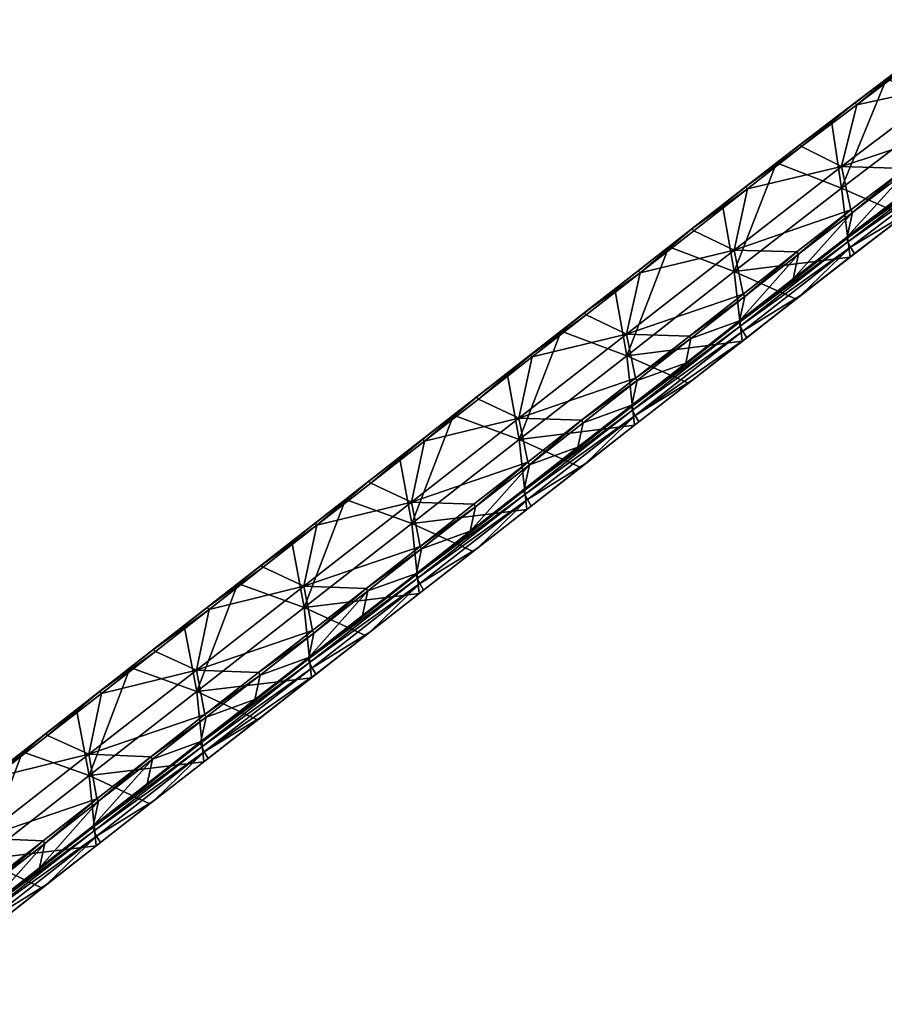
# Model space of a CAD drawing. Header units: millimetres. Extents: x 93711086 to 93775423, y 1247239064 to 1247319365.
# Tile 15 of 256: x 93749926 to 93753161, y 1247254660 to 1247258343. Entities that reach past the tile are written whole.
import ezdxf

# ---------------------------------------------------------------- set-up
doc = ezdxf.new("R2010")
doc.units = ezdxf.units.MM
doc.layers.add('SVV_Betong', color=7, linetype='Continuous')

# ---------------------------------------------------------------- blocks, each defined once
blk = doc.blocks.new('1219a8cb-97fc-4d6e-b134-5a7738882d6d')
at = {"color": 0, "transparency": 16777216}
mesh = blk.add_polyface(dxfattribs=at)
corners = [(93752641.9, 1247257718, 6795.8), (93752844.4, 1247257875.2, 6765.9), (93752856.6, 1247257884, 6286), (93753050.8, 1247258031.9, 6736.1), (93753257.5, 1247258187.8, 6706.2), (93753263.8, 1247258192.8, 6227), (93752963.5, 1247257964.8, 5792.5), (93753169.6, 1247258121.3, 5762.6), (93753001.3, 1247257712.7, 5806.8), (93753225.9, 1247257686, 6121.3), (93753451.1, 1247257931.9, 6706.2), (93753246.3, 1247257777.3, 6736.1), (93753445.4, 1247257941.4, 6716.2), (93753240.5, 1247257786.7, 6746.1), (93753001.1, 1247257793.7, 6767.5), (93753036, 1247257631.6, 6775.9), (93753407.1, 1247258100.6, 6708.4), (93753057.8, 1247258024.6, 6746.1), (93752851.4, 1247257868, 6775.9), (93752649, 1247257710.8, 6805.7), (93753264.4, 1247258180.5, 6716.2), (93753468, 1247258335.6, 6686), (93753461, 1247258342.9, 6676.1), (93752757.5, 1247257807.4, 5822.3), (93752555.1, 1247257650, 5852.2), (93753372.8, 1247258276, 5732.6), (93753405.8, 1247258020.3, 5747.6), (93753235.7, 1247257610.3, 5792.5), (93753439.3, 1247257764.9, 5762.6), (93753432.5, 1247257821.6, 6009), (93753428.5, 1247257834.7, 6049.5), (93753020.7, 1247257524.7, 6109.3)]
mesh.append_faces([[corners[k] for k in face] for face in [(0, 1, 2, 0), (3, 4, 5, 3), (6, 7, 8, 6), (9, 10, 11, 9), (13, 14, 15, 13), (16, 17, 14, 16), (17, 18, 14, 17), (18, 19, 14, 18), (20, 17, 16, 20), (3, 2, 1, 3), (22, 5, 4, 22), (5, 6, 2, 5), (2, 3, 5, 2), (6, 23, 2, 6), (23, 24, 2, 23), (7, 6, 5, 7), (25, 7, 5, 25), (6, 8, 23, 6), (25, 26, 7, 25), (8, 7, 26, 8)]], dxfattribs={"color": 0})
mesh.append_faces([[corners[k] for k in face] for face in [(11, 12, 13, 11), (14, 12, 16, 14), (18, 3, 1, 18), (0, 18, 1, 0), (17, 4, 3, 17), (20, 22, 4, 20), (27, 26, 28, 27)]], dxfattribs={"vtx0": -1, "color": 0})
mesh.append_faces([[corners[k] for k in face] for face in [(11, 10, 12, 11), (14, 13, 12, 14), (18, 17, 3, 18), (0, 19, 18, 0), (17, 20, 4, 17), (20, 21, 22, 20), (27, 8, 26, 27), (29, 30, 31, 29)]], dxfattribs={"vtx2": -1, "vtx3": -1, "color": 0})
mesh = blk.add_polyface(dxfattribs=at)
corners = [(93752437.6, 1247257150.1, 6855.5), (93752417.9, 1247257058.6, 6240.7), (93752619.3, 1247257216, 6210.8), (93752638.9, 1247257307.5, 6825.6), (93752820.3, 1247257373.8, 6180.9), (93752839.9, 1247257465.3, 6795.8), (93752431.7, 1247257159.5, 6865.4), (93752633.1, 1247257316.9, 6835.6), (93752834, 1247257474.7, 6805.7), (93752598.6, 1247257480.6, 6827), (93752649, 1247257710.8, 6805.7), (93753001.1, 1247257793.7, 6767.5), (93752448.5, 1247257553.4, 6835.6), (93752247.2, 1247257396, 6865.4), (93752441.4, 1247257560.5, 6825.6), (93752641.9, 1247257718, 6795.8), (93752453.9, 1247257570.5, 6345.5), (93752856.6, 1247257884, 6286), (93752555.1, 1247257650, 5852.2), (93752354.5, 1247257492.7, 5882.1), (93752599.2, 1247257400.5, 5866.1), (93752757.5, 1247257807.4, 5822.3), (93753001.3, 1247257712.7, 5806.8), (93752629.6, 1247257140.4, 5882.1), (93752197.2, 1247257086.2, 5925.8), (93752830.8, 1247257298.1, 5852.2), (93752428.2, 1247256983, 5911.9), (93752444.7, 1247256995.8, 6090.7), (93752646.1, 1247257153.2, 6060.8), (93752847.3, 1247257311, 6031), (93752631.7, 1247257177.5, 6091.6), (93752617.8, 1247257210, 6169), (93752214.8, 1247256895.4, 6228.7), (93752622, 1247257197, 6128.4), (93752219, 1247256882.3, 6188.1)]
mesh.append_faces([[corners[k] for k in face] for face in [(8, 9, 7, 8), (10, 9, 11, 10), (10, 12, 9, 10), (12, 13, 9, 12), (15, 16, 14, 15), (16, 15, 17, 16), (18, 16, 17, 18), (18, 19, 16, 18), (18, 20, 19, 18), (20, 23, 24, 20), (25, 23, 20, 25), (23, 26, 24, 23), (28, 29, 30, 28), (31, 1, 32, 31), (2, 1, 31, 2), (4, 2, 31, 4)]], dxfattribs={"color": 0})
mesh.append_faces([[corners[k] for k in face] for face in [(0, 2, 3, 0), (2, 5, 3, 2), (6, 3, 7, 6), (3, 8, 7, 3), (14, 10, 15, 14), (20, 21, 22, 20), (27, 23, 28, 27), (23, 29, 28, 23)]], dxfattribs={"vtx0": -1, "color": 0})
mesh.append_faces([[corners[k] for k in face] for face in [(0, 1, 2, 0), (2, 4, 5, 2), (6, 0, 3, 6), (3, 5, 8, 3), (14, 12, 10, 14), (20, 18, 21, 20), (27, 26, 23, 27), (23, 25, 29, 23), (30, 33, 34, 30), (33, 31, 32, 33)]], dxfattribs={"vtx2": -1, "vtx3": -1, "color": 0})
mesh = blk.add_polyface(dxfattribs=at)
corners = [(93753225.9, 1247257686, 6121.3), (93753246.3, 1247257777.3, 6736.1), (93753022.3, 1247257530.7, 6151.1), (93752847.3, 1247257311, 6031), (93753049.1, 1247257467.9, 6001.1), (93753034.7, 1247257492.2, 6031.9), (93753041.9, 1247257622.2, 6765.9), (93752820.3, 1247257373.8, 6180.9), (93752839.9, 1247257465.3, 6795.8), (93753240.5, 1247257786.7, 6746.1), (93753036, 1247257631.6, 6775.9), (93752834, 1247257474.7, 6805.7), (93752598.6, 1247257480.6, 6827), (93753001.1, 1247257793.7, 6767.5), (93753032.6, 1247257455.1, 5822.3), (93752599.2, 1247257400.5, 5866.1), (93753001.3, 1247257712.7, 5806.8), (93753235.7, 1247257610.3, 5792.5), (93752830.8, 1247257298.1, 5852.2), (93753252.3, 1247257623, 5971.3), (93753439.3, 1247257764.9, 5762.6), (93753456, 1247257777.5, 5941.4), (93753441.9, 1247257802, 5972.2), (93752631.7, 1247257177.5, 6091.6), (93752617.8, 1247257210, 6169), (93753020.7, 1247257524.7, 6109.3), (93753428.5, 1247257834.7, 6049.5), (93753024.9, 1247257511.7, 6068.7), (93752622, 1247257197, 6128.4), (93753432.5, 1247257821.6, 6009)]
mesh.append_faces([[corners[k] for k in face] for face in [(0, 1, 2, 0), (3, 4, 5, 3), (2, 1, 6, 2), (14, 15, 16, 14), (17, 14, 16, 17), (14, 18, 15, 14), (19, 5, 4, 19), (19, 21, 22, 19), (23, 3, 5, 23), (19, 22, 5, 19), (7, 24, 25, 7), (26, 0, 25, 26), (2, 7, 25, 2), (0, 2, 25, 0)]], dxfattribs={"color": 0})
mesh.append_faces([[corners[k] for k in face] for face in [(7, 6, 8, 7), (6, 9, 10, 6), (8, 10, 11, 8), (12, 10, 13, 12), (14, 19, 4, 14), (18, 4, 3, 18), (17, 21, 19, 17), (5, 28, 23, 5), (27, 24, 28, 27), (22, 27, 5, 22), (29, 25, 27, 29)]], dxfattribs={"vtx0": -1, "color": 0})
mesh.append_faces([[corners[k] for k in face] for face in [(7, 2, 6, 7), (6, 1, 9, 6), (8, 6, 10, 8), (12, 11, 10, 12), (14, 17, 19, 14), (18, 14, 4, 18), (17, 20, 21, 17), (5, 27, 28, 5), (27, 25, 24, 27), (22, 29, 27, 22)]], dxfattribs={"vtx2": -1, "vtx3": -1, "color": 0})
mesh = blk.add_polyface(dxfattribs=at)
corners = [(93752034.4, 1247256835.6, 6915.2), (93752216.3, 1247256901.4, 6270.5), (93752236, 1247256992.9, 6885.3), (93752417.9, 1247257058.6, 6240.7), (93752437.6, 1247257150.1, 6855.5), (93752028.6, 1247256845, 6925.1), (93752230.1, 1247257002.3, 6895.3), (93752431.7, 1247257159.5, 6865.4), (93752196.5, 1247257166.2, 6886.6), (93752598.6, 1247257480.6, 6827), (93752247.2, 1247257396, 6865.4), (93752633.1, 1247257316.9, 6835.6), (93752045.5, 1247257238.7, 6895.3), (93752448.5, 1247257553.4, 6835.6), (93752441.4, 1247257560.5, 6825.6), (93752240.2, 1247257403.2, 6855.5), (93752038.4, 1247257245.9, 6885.3), (93752051.7, 1247257256.2, 6405.2), (93752453.9, 1247257570.5, 6345.5), (93752153.3, 1247257335.4, 5911.9), (93752354.5, 1247257492.7, 5882.1), (93752197.2, 1247257086.2, 5925.8), (93752599.2, 1247257400.5, 5866.1), (93752428.2, 1247256983, 5911.9), (93752226.7, 1247256825.7, 5941.8), (93752041.6, 1247256681.3, 6150.4), (93752243.1, 1247256838.6, 6120.5), (93752444.7, 1247256995.8, 6090.7), (93752228.7, 1247256862.9, 6151.3), (93752646.1, 1247257153.2, 6060.8), (93752631.7, 1247257177.5, 6091.6), (93752014.8, 1247256744.1, 6300.4), (93752214.8, 1247256895.4, 6228.7), (93752219, 1247256882.3, 6188.1), (93751816, 1247256567.6, 6247.8), (93751811.8, 1247256580.7, 6288.4), (93752622, 1247257197, 6128.4)]
mesh.append_faces([[corners[k] for k in face] for face in [(7, 8, 6, 7), (9, 10, 8, 9), (10, 12, 8, 10), (15, 17, 16, 15), (18, 19, 17, 18), (20, 19, 18, 20), (23, 24, 21, 23), (26, 28, 25, 26), (26, 27, 28, 26), (1, 31, 32, 1), (3, 1, 32, 3)]], dxfattribs={"color": 0})
mesh.append_faces([[corners[k] for k in face] for face in [(0, 1, 2, 0), (2, 3, 4, 2), (5, 2, 6, 5), (6, 4, 7, 6), (8, 11, 9, 8), (10, 14, 15, 10), (16, 10, 15, 16), (17, 14, 18, 17), (21, 20, 22, 21), (25, 24, 26, 25), (26, 23, 27, 26), (28, 29, 30, 28), (30, 33, 28, 30), (36, 32, 33, 36)]], dxfattribs={"vtx0": -1, "color": 0})
mesh.append_faces([[corners[k] for k in face] for face in [(2, 1, 3, 2), (6, 2, 4, 6), (8, 7, 11, 8), (10, 13, 14, 10), (17, 15, 14, 17), (21, 19, 20, 21), (26, 24, 23, 26), (28, 27, 29, 28), (28, 33, 34, 28), (33, 32, 35, 33)]], dxfattribs={"vtx2": -1, "vtx3": -1, "color": 0})
mesh = blk.add_polyface(dxfattribs=at)
corners = [(93752034.4, 1247256835.6, 6915.2), (93752014.8, 1247256744.1, 6300.4), (93752216.3, 1247256901.4, 6270.5), (93751833, 1247256678.2, 6945.1), (93752028.6, 1247256845, 6925.1), (93752236, 1247256992.9, 6885.3), (93751794.1, 1247256852.1, 6946.2), (93751827.1, 1247256687.6, 6955), (93752230.1, 1247257002.3, 6895.3), (93752196.5, 1247257166.2, 6886.6), (93751843.9, 1247257081.4, 6925.1), (93751441.1, 1247256766.7, 6984.8), (93751391.8, 1247256538, 7005.8), (93751642.5, 1247256924, 6955), (93752045.5, 1247257238.7, 6895.3), (93751836.9, 1247257088.5, 6915.2), (93751635.5, 1247256931.2, 6945.1), (93751434, 1247256773.8, 6974.9), (93752038.4, 1247257245.9, 6885.3), (93752247.2, 1247257396, 6865.4), (93751649.3, 1247256942, 6464.8), (93752051.7, 1247257256.2, 6405.2), (93751750, 1247257020.7, 5971.6), (93751347.1, 1247256706, 6031.3), (93751246.9, 1247256627.8, 6524.4), (93752153.3, 1247257335.4, 5911.9), (93751951.6, 1247257178, 5941.8), (93751548.6, 1247256863.4, 6001.5), (93751795, 1247256772.3, 5985.3), (93752197.2, 1247257086.2, 5925.8), (93752226.7, 1247256825.7, 5941.8), (93752025.2, 1247256668.4, 5971.6)]
mesh.append_faces([[corners[k] for k in face] for face in [(4, 6, 7, 4), (10, 6, 9, 10), (6, 11, 12, 6), (10, 13, 6, 10), (13, 11, 6, 13), (14, 10, 9, 14), (15, 20, 16, 15), (22, 20, 21, 22), (20, 23, 24, 20), (25, 26, 21, 25), (22, 27, 20, 22), (27, 23, 20, 27), (26, 22, 21, 26), (22, 28, 27, 22), (25, 29, 26, 25), (30, 28, 29, 30), (30, 31, 28, 30)]], dxfattribs={"color": 0})
mesh.append_faces([[corners[k] for k in face] for face in [(6, 8, 9, 6), (13, 15, 16, 13), (11, 16, 17, 11), (15, 14, 18, 15), (20, 18, 21, 20), (24, 16, 20, 24), (28, 26, 29, 28)]], dxfattribs={"vtx0": -1, "color": 0})
mesh.append_faces([[corners[k] for k in face] for face in [(0, 1, 2, 0), (3, 0, 4, 3), (4, 0, 5, 4), (6, 4, 8, 6), (13, 10, 15, 13), (11, 13, 16, 11), (15, 10, 14, 15), (18, 14, 19, 18), (20, 15, 18, 20), (28, 22, 26, 28)]], dxfattribs={"vtx2": -1, "vtx3": -1, "color": 0})
mesh = blk.add_polyface(dxfattribs=at)
corners = [(93751228.5, 1247256206.2, 7034.6), (93751208.9, 1247256114.7, 6419.8), (93751410.4, 1247256272, 6389.9), (93751430, 1247256363.5, 7004.8), (93751611.9, 1247256429.4, 6360.1), (93751222.7, 1247256215.6, 7044.6), (93751424.2, 1247256372.9, 7014.7), (93751631.5, 1247256520.9, 6974.9), (93751625.7, 1247256530.3, 6984.8), (93751391.8, 1247256538, 7005.8), (93750989.5, 1247256223.8, 7065.4), (93751441.1, 1247256766.7, 6984.8), (93751239.6, 1247256609.3, 7014.7), (93751038.1, 1247256452, 7044.6), (93751434, 1247256773.8, 6974.9), (93751232.5, 1247256616.5, 7004.8), (93751246.9, 1247256627.8, 6524.4), (93751635.5, 1247256931.2, 6945.1), (93751347.1, 1247256706, 6031.3), (93751145.6, 1247256548.7, 6061.2), (93751392.9, 1247256458.2, 6044.9), (93751420.7, 1247256196.4, 6061.2), (93750990.8, 1247256144.2, 6104.5), (93751548.6, 1247256863.4, 6001.5), (93751622.2, 1247256353.7, 6031.3), (93751219.3, 1247256039, 6091), (93751437.2, 1247256209.2, 6240), (93751235.7, 1247256051.9, 6269.8), (93751638.7, 1247256366.6, 6210.1), (93751422.8, 1247256233.5, 6270.7), (93751019.8, 1247255918.9, 6330.4), (93751005.9, 1247255951.4, 6407.8), (93751408.9, 1247256266, 6348.1), (93751413.1, 1247256253, 6307.5), (93751010.1, 1247255938.3, 6367.2)]
mesh.append_faces([[corners[k] for k in face] for face in [(8, 9, 6, 8), (11, 12, 9, 11), (12, 13, 9, 12), (14, 16, 15, 14), (18, 19, 16, 18), (18, 20, 19, 18), (21, 22, 20, 21), (24, 21, 20, 24), (21, 25, 22, 21), (27, 26, 29, 27), (27, 29, 30, 27), (1, 31, 32, 1), (4, 2, 32, 4), (2, 1, 32, 2)]], dxfattribs={"color": 0})
mesh.append_faces([[corners[k] for k in face] for face in [(0, 2, 3, 0), (5, 3, 6, 5), (10, 6, 9, 10), (12, 14, 15, 12), (25, 26, 27, 25), (21, 28, 26, 21), (29, 34, 30, 29), (33, 31, 34, 33)]], dxfattribs={"vtx0": -1, "color": 0})
mesh.append_faces([[corners[k] for k in face] for face in [(0, 1, 2, 0), (3, 2, 4, 3), (5, 0, 3, 5), (6, 3, 7, 6), (10, 5, 6, 10), (12, 11, 14, 12), (16, 14, 17, 16), (20, 18, 23, 20), (25, 21, 26, 25), (21, 24, 28, 21), (29, 33, 34, 29), (33, 32, 31, 33)]], dxfattribs={"vtx2": -1, "vtx3": -1, "color": 0})
mesh = blk.add_polyface(dxfattribs=at)
corners = [(93751833, 1247256678.2, 6945.1), (93751813.4, 1247256586.7, 6330.2), (93752014.8, 1247256744.1, 6300.4), (93752034.4, 1247256835.6, 6915.2), (93751430, 1247256363.5, 7004.8), (93751611.9, 1247256429.4, 6360.1), (93751631.5, 1247256520.9, 6974.9), (93752028.6, 1247256845, 6925.1), (93751827.1, 1247256687.6, 6955), (93751424.2, 1247256372.9, 7014.7), (93751625.7, 1247256530.3, 6984.8), (93751391.8, 1247256538, 7005.8), (93751794.1, 1247256852.1, 6946.2), (93751795, 1247256772.3, 5985.3), (93751823.7, 1247256511.1, 6001.5), (93751392.9, 1247256458.2, 6044.9), (93751548.6, 1247256863.4, 6001.5), (93752025.2, 1247256668.4, 5971.6), (93751622.2, 1247256353.7, 6031.3), (93752041.6, 1247256681.3, 6150.4), (93751840.2, 1247256523.9, 6180.3), (93751638.7, 1247256366.6, 6210.1), (93752226.7, 1247256825.7, 5941.8), (93751422.8, 1247256233.5, 6270.7), (93751437.2, 1247256209.2, 6240), (93751825.7, 1247256548.2, 6211), (93752228.7, 1247256862.9, 6151.3), (93751811.8, 1247256580.7, 6288.4), (93752214.8, 1247256895.4, 6228.7), (93751408.9, 1247256266, 6348.1), (93751816, 1247256567.6, 6247.8), (93751413.1, 1247256253, 6307.5), (93752219, 1247256882.3, 6188.1)]
mesh.append_faces([[corners[k] for k in face] for face in [(13, 14, 15, 13), (17, 14, 13, 17), (14, 18, 15, 14), (21, 23, 24, 21), (21, 20, 25, 21), (20, 19, 25, 20), (21, 25, 23, 21), (19, 26, 25, 19), (2, 27, 28, 2), (27, 5, 29, 27), (2, 1, 27, 2), (1, 5, 27, 1)]], dxfattribs={"color": 0})
mesh.append_faces([[corners[k] for k in face] for face in [(0, 2, 3, 0), (4, 5, 6, 4), (5, 0, 6, 5), (0, 7, 8, 0), (9, 6, 10, 9), (6, 8, 10, 6), (11, 8, 12, 11), (15, 16, 13, 15), (14, 19, 20, 14), (18, 20, 21, 18), (25, 31, 23, 25), (30, 29, 31, 30), (26, 30, 25, 26), (32, 27, 30, 32)]], dxfattribs={"vtx0": -1, "color": 0})
mesh.append_faces([[corners[k] for k in face] for face in [(0, 1, 2, 0), (5, 1, 0, 5), (6, 0, 8, 6), (11, 10, 8, 11), (14, 17, 19, 14), (18, 14, 20, 18), (19, 17, 22, 19), (25, 30, 31, 25), (30, 27, 29, 30)]], dxfattribs={"vtx2": -1, "vtx3": -1, "color": 0})
mesh = blk.add_polyface(dxfattribs=at)
corners = [(93751007.4, 1247255957.4, 6449.7), (93751208.9, 1247256114.7, 6419.8), (93751228.5, 1247256206.2, 7034.6), (93751027.1, 1247256048.9, 7064.5), (93751222.7, 1247256215.6, 7044.6), (93751021.2, 1247256058.3, 7074.4), (93750989.5, 1247256223.8, 7065.4), (93751038.1, 1247256452, 7044.6), (93751391.8, 1247256538, 7005.8), (93750635.1, 1247256137.3, 7104.3), (93750587.2, 1247255909.7, 7125), (93750433.6, 1247255980, 7134.1), (93750836.6, 1247256294.7, 7074.4), (93751239.6, 1247256609.3, 7014.7), (93751232.5, 1247256616.5, 7004.8), (93751031, 1247256459.2, 7034.6), (93750426.5, 1247255987.2, 7124.2), (93750628, 1247256144.5, 7094.3), (93750829.5, 1247256301.8, 7064.5), (93750442.1, 1247255999.4, 6643.6), (93750844.5, 1247256313.6, 6584), (93751246.9, 1247256627.8, 6524.4), (93750944.1, 1247256391.4, 6091), (93750541.2, 1247256076.7, 6150.7), (93750742.7, 1247256234, 6120.9), (93751145.6, 1247256548.7, 6061.2), (93750990.8, 1247256144.2, 6104.5), (93751392.9, 1247256458.2, 6044.9), (93750588.6, 1247255830.2, 6164.1), (93751219.3, 1247256039, 6091), (93751017.8, 1247255881.7, 6120.9), (93751005.9, 1247255951.4, 6407.8)]
mesh.append_faces([[corners[k] for k in face] for face in [(4, 6, 5, 4), (7, 6, 8, 7), (6, 9, 10, 6), (9, 11, 10, 9), (7, 12, 6, 7), (12, 9, 6, 12), (17, 19, 16, 17), (15, 20, 18, 15), (22, 20, 21, 22), (20, 23, 19, 20), (22, 24, 20, 22), (24, 23, 20, 24), (25, 22, 21, 25), (22, 26, 24, 22), (29, 30, 26, 29), (1, 0, 31, 1)]], dxfattribs={"color": 0})
mesh.append_faces([[corners[k] for k in face] for face in [(0, 2, 3, 0), (3, 4, 5, 3), (10, 5, 6, 10), (7, 14, 15, 7), (16, 9, 17, 16), (17, 12, 18, 17), (18, 7, 15, 18), (20, 14, 21, 20), (19, 18, 20, 19), (26, 25, 27, 26), (28, 24, 26, 28)]], dxfattribs={"vtx0": -1, "color": 0})
mesh.append_faces([[corners[k] for k in face] for face in [(0, 1, 2, 0), (3, 2, 4, 3), (7, 13, 14, 7), (17, 9, 12, 17), (18, 12, 7, 18), (20, 15, 14, 20), (19, 17, 18, 19), (26, 22, 25, 26)]], dxfattribs={"vtx2": -1, "vtx3": -1, "color": 0})
mesh = blk.add_polyface(dxfattribs=at)
corners = [(93750624.1, 1247255734.2, 7124.2), (93750604.4, 1247255642.7, 6509.4), (93750805.9, 1247255800, 6479.5), (93750825.6, 1247255891.5, 7094.3), (93751007.4, 1247255957.4, 6449.7), (93751027.1, 1247256048.9, 7064.5), (93750618.2, 1247255743.6, 7134.1), (93750819.7, 1247255900.9, 7104.3), (93750416.8, 1247255586.3, 7164), (93751021.2, 1247256058.3, 7074.4), (93750587.2, 1247255909.7, 7125), (93750990.8, 1247256144.2, 6104.5), (93751017.8, 1247255881.7, 6120.9), (93750588.6, 1247255830.2, 6164.1), (93750541.2, 1247256076.7, 6150.7), (93750742.7, 1247256234, 6120.9), (93750816.3, 1247255724.4, 6150.7), (93750614.8, 1247255567, 6180.6), (93750631.3, 1247255579.9, 6359.4), (93750832.7, 1247255737.2, 6329.5), (93751034.2, 1247255894.6, 6299.7), (93751219.3, 1247256039, 6091), (93751235.7, 1247256051.9, 6269.8), (93750616.8, 1247255604.2, 6390.1), (93750429.8, 1247255422.6, 6389.2), (93751019.8, 1247255918.9, 6330.4), (93751005.9, 1247255951.4, 6407.8), (93750602.9, 1247255636.7, 6467.5), (93750403, 1247255485.4, 6539.2), (93751010.1, 1247255938.3, 6367.2), (93750607.1, 1247255623.6, 6426.9)]
mesh.append_faces([[corners[k] for k in face] for face in [(7, 10, 6, 7), (11, 12, 13, 11), (16, 17, 13, 16), (12, 16, 13, 12), (19, 23, 18, 19), (24, 18, 23, 24), (22, 25, 20, 22), (26, 2, 27, 26), (4, 2, 26, 4), (1, 28, 27, 1), (2, 1, 27, 2)]], dxfattribs={"color": 0})
mesh.append_faces([[corners[k] for k in face] for face in [(0, 2, 3, 0), (3, 4, 5, 3), (6, 3, 7, 6), (8, 0, 6, 8), (7, 5, 9, 7), (18, 16, 19, 18), (19, 12, 20, 19), (12, 22, 20, 12), (23, 20, 25, 23), (25, 30, 23, 25), (29, 27, 30, 29)]], dxfattribs={"vtx0": -1, "color": 0})
mesh.append_faces([[corners[k] for k in face] for face in [(0, 1, 2, 0), (3, 2, 4, 3), (6, 0, 3, 6), (7, 3, 5, 7), (10, 7, 9, 10), (13, 14, 15, 13), (18, 17, 16, 18), (19, 16, 12, 19), (12, 21, 22, 12), (23, 19, 20, 23), (25, 29, 30, 25), (29, 26, 27, 29)]], dxfattribs={"vtx2": -1, "vtx3": -1, "color": 0})
mesh = blk.add_polyface(dxfattribs=at)
corners = [(93750201.5, 1247255328, 6569.1), (93750403, 1247255485.4, 6539.2), (93750422.6, 1247255576.9, 7154), (93750221.1, 1247255419.5, 7183.9), (93750604.4, 1247255642.7, 6509.4), (93750624.1, 1247255734.2, 7124.2), (93750416.8, 1247255586.3, 7164), (93750215.3, 1247255428.9, 7193.8), (93750184.9, 1247255595.5, 7184.7), (93750618.2, 1247255743.6, 7134.1), (93750587.2, 1247255909.7, 7125), (93750232.2, 1247255822.7, 7164), (93750433.6, 1247255980, 7134.1), (93750426.5, 1247255987.2, 7124.2), (93750635.1, 1247256137.3, 7104.3), (93750225.1, 1247255829.9, 7154), (93750039.8, 1247255685.2, 6703.3), (93750442.1, 1247255999.4, 6643.6), (93750541.2, 1247256076.7, 6150.7), (93750339.7, 1247255919.4, 6180.6), (93750138.2, 1247255762.1, 6210.5), (93750588.6, 1247255830.2, 6164.1), (93750186.5, 1247255516.2, 6223.7), (93750614.8, 1247255567, 6180.6), (93750413.3, 1247255409.7, 6210.5), (93750211.8, 1247255252.4, 6240.3), (93750429.8, 1247255422.6, 6389.2), (93750228.3, 1247255265.2, 6419.1), (93750631.3, 1247255579.9, 6359.4), (93750213.9, 1247255289.5, 6449.8), (93750616.8, 1247255604.2, 6390.1), (93750602.9, 1247255636.7, 6467.5), (93750200, 1247255322, 6527.2), (93750607.1, 1247255623.6, 6426.9), (93750204.1, 1247255309, 6486.7)]
mesh.append_faces([[corners[k] for k in face] for face in [(6, 8, 7, 6), (11, 8, 10, 11), (12, 11, 10, 12), (18, 19, 17, 18), (19, 20, 17, 19), (18, 21, 19, 18), (23, 22, 21, 23), (24, 25, 22, 24), (23, 24, 22, 23), (26, 29, 27, 26), (26, 30, 29, 26), (31, 1, 32, 31), (1, 0, 32, 1)]], dxfattribs={"color": 0})
mesh.append_faces([[corners[k] for k in face] for face in [(0, 2, 3, 0), (2, 4, 5, 2), (3, 6, 7, 3), (8, 9, 10, 8), (15, 12, 13, 15), (16, 13, 17, 16), (22, 19, 21, 22), (25, 26, 27, 25), (24, 28, 26, 24), (30, 34, 29, 30), (33, 32, 34, 33)]], dxfattribs={"vtx0": -1, "color": 0})
mesh.append_faces([[corners[k] for k in face] for face in [(0, 1, 2, 0), (2, 1, 4, 2), (3, 2, 6, 3), (6, 2, 5, 6), (8, 6, 9, 8), (13, 12, 14, 13), (15, 11, 12, 15), (25, 24, 26, 25), (24, 23, 28, 24), (30, 33, 34, 30), (33, 31, 32, 33)]], dxfattribs={"vtx2": -1, "vtx3": -1, "color": 0})
mesh = blk.add_polyface(dxfattribs=at)
corners = [(93750000, 1247255170.7, 6598.9), (93750201.5, 1247255328, 6569.1), (93750221.1, 1247255419.5, 7183.9), (93750019.6, 1247255262.2, 7213.8), (93750215.3, 1247255428.9, 7193.8), (93750013.7, 1247255271.6, 7223.7), (93750184.9, 1247255595.5, 7184.7), (93749829, 1247255507.9, 7223.7), (93749782.5, 1247255281.3, 7244.3), (93749627.7, 1247255350.7, 7253.5), (93749426.8, 1247255193.7, 7283.4), (93750232.2, 1247255822.7, 7164), (93750030.6, 1247255665.3, 7193.8), (93750023.6, 1247255672.5, 7183.9), (93749821.9, 1247255515.1, 7213.8), (93749620.6, 1247255357.8, 7243.6), (93750225.1, 1247255829.9, 7154), (93749637.3, 1247255370.9, 6762.9), (93750039.8, 1247255685.2, 6703.3), (93750426.5, 1247255987.2, 7124.2), (93750138.2, 1247255762.1, 6210.5), (93750442.1, 1247255999.4, 6643.6), (93749735.1, 1247255447.2, 6270.2), (93749533.8, 1247255290, 6300), (93749936.7, 1247255604.7, 6240.3), (93749784.4, 1247255202.1, 6283.3), (93750186.5, 1247255516.2, 6223.7), (93750339.7, 1247255919.4, 6180.6), (93750211.8, 1247255252.4, 6240.3), (93750200, 1247255322, 6527.2)]
mesh.append_faces([[corners[k] for k in face] for face in [(6, 7, 8, 6), (7, 9, 8, 7), (9, 10, 8, 9), (11, 12, 6, 11), (12, 7, 6, 12), (17, 15, 14, 17), (16, 18, 13, 16), (20, 18, 21, 20), (18, 22, 17, 18), (22, 23, 17, 22), (20, 24, 18, 20), (24, 22, 18, 24), (25, 23, 22, 25), (20, 26, 24, 20), (26, 28, 25, 26), (1, 0, 29, 1)]], dxfattribs={"color": 0})
mesh.append_faces([[corners[k] for k in face] for face in [(3, 4, 5, 3), (8, 4, 6, 8), (7, 13, 14, 7), (9, 14, 15, 9), (12, 16, 13, 12), (17, 13, 18, 17), (25, 24, 26, 25)]], dxfattribs={"vtx0": -1, "color": 0})
mesh.append_faces([[corners[k] for k in face] for face in [(0, 1, 2, 0), (3, 2, 4, 3), (8, 5, 4, 8), (7, 12, 13, 7), (10, 9, 15, 10), (9, 7, 14, 9), (12, 11, 16, 12), (18, 16, 19, 18), (17, 14, 13, 17), (26, 20, 27, 26), (25, 22, 24, 25)]], dxfattribs={"vtx2": -1, "vtx3": -1, "color": 0})
mesh = blk.add_polyface(dxfattribs=at)
corners = [(93750000, 1247255170.7, 6598.9), (93750221.1, 1247255419.5, 7183.9), (93750019.6, 1247255262.2, 7213.8), (93749616.9, 1247254947.6, 7273.5), (93749597.1, 1247254856.1, 6658.6), (93749798.5, 1247255013.3, 6628.8), (93749818.2, 1247255104.9, 7243.6), (93749812.3, 1247255114.3, 7253.5), (93749611, 1247254957, 7283.4), (93750013.7, 1247255271.6, 7223.7), (93749782.5, 1247255281.3, 7244.3), (93749808.9, 1247254937.7, 6300), (93749382.3, 1247254888.3, 6342.9), (93749784.4, 1247255202.1, 6283.3), (93750010.4, 1247255095, 6270.2), (93749607.3, 1247254780.4, 6329.9), (93750211.8, 1247255252.4, 6240.3), (93750026.8, 1247255107.9, 6449), (93750228.3, 1247255265.2, 6419.1), (93749825.3, 1247254950.5, 6478.8), (93749623.8, 1247254793.3, 6508.7), (93749810.9, 1247254974.9, 6509.6), (93750213.9, 1247255289.5, 6449.8), (93749407.9, 1247254660.2, 6569.3), (93749797, 1247255007.4, 6586.9), (93750200, 1247255322, 6527.2), (93749394, 1247254692.7, 6646.6), (93749801.2, 1247254994.3, 6546.4), (93749398.2, 1247254679.6, 6606.1), (93750204.1, 1247255309, 6486.7)]
mesh.append_faces([[corners[k] for k in face] for face in [(10, 7, 9, 10), (11, 12, 13, 11), (14, 11, 13, 14), (11, 15, 12, 11), (16, 14, 13, 16), (19, 21, 20, 19), (19, 17, 21, 19), (17, 18, 22, 17), (17, 22, 21, 17), (20, 21, 23, 20), (0, 24, 25, 0), (24, 4, 26, 24), (0, 5, 24, 0), (5, 4, 24, 5)]], dxfattribs={"color": 0})
mesh.append_faces([[corners[k] for k in face] for face in [(0, 1, 2, 0), (3, 5, 6, 3), (5, 2, 6, 5), (3, 7, 8, 3), (6, 9, 7, 6), (17, 16, 18, 17), (15, 19, 20, 15), (19, 14, 17, 19), (22, 27, 21, 22), (29, 24, 27, 29)]], dxfattribs={"vtx0": -1, "color": 0})
mesh.append_faces([[corners[k] for k in face] for face in [(3, 4, 5, 3), (5, 0, 2, 5), (3, 6, 7, 3), (6, 2, 9, 6), (17, 14, 16, 17), (15, 11, 19, 15), (19, 11, 14, 19), (21, 27, 28, 21), (27, 24, 26, 27), (22, 29, 27, 22), (29, 25, 24, 29)]], dxfattribs={"vtx2": -1, "vtx3": -1, "color": 0})

msp = doc.modelspace()

# ---------------------------------------------------------------- block references
at = {"layer": 'SVV_Betong', "color": 203, "true_color": 0xaf81c0, "transparency": 33554687}
msp.add_blockref('1219a8cb-97fc-4d6e-b134-5a7738882d6d', (0, 0), dxfattribs=at)

doc.saveas('drawing.dxf')
